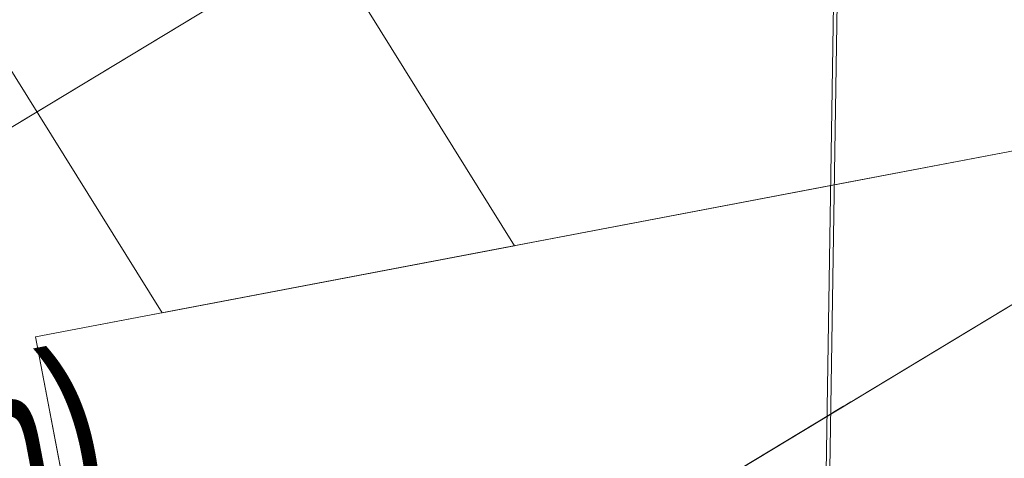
# Model space of a CAD drawing. Extents: x 3503739 to 3504470, y 5375172 to 5375561.
# Tile 40 of 142: x 3504139.91 to 3504141.087, y 5375387.775 to 5375388.299. Entities that reach past the tile are written whole.
import ezdxf

# ---------------------------------------------------------------- set-up
doc = ezdxf.new("R2010")
doc.units = 0
doc.header["$MEASUREMENT"] = 0
doc.layers.add('_4WP_KANALISATIO', color=7, linetype='Continuous')
doc.layers.add('BHM_WA', color=7, linetype='Continuous')
doc.styles.add('82', font='TXT', dxfattribs={"width": 0.7, "height": 0.2})

msp = doc.modelspace()

# ---------------------------------------------------------------- linework, layer by layer
at = {"layer": 'BHM_WA', "color": 254, "linetype": 'Continuous', "lineweight": 9}
for p, q in [((3504141.1081, 5375388.1445), (3504140.8834, 5375388.1017)), ((3504139.9293, 5375387.9198), (3504140.0432, 5375387.3223)), ((3504139.9293, 5375387.9198), (3504140.0432, 5375387.3223))]:
    msp.add_line(p, q, dxfattribs=at)
at = {"layer": 'BHM_WA', "color": 252, "linetype": 'Continuous', "lineweight": 9}
msp.add_polyline3d([(3504133.9712, 5375386.7994, 0), (3504140.2637, 5375387.0411, 0), (3504140.5154, 5375386.8006, 0), (3504136.8479, 5375384.0502, 0), (3504141.9153, 5375387.1137, 0), (3504149.1475, 5375389.1597, 0), (3504149.2157, 5375393.0731, 0), (3504140.9514, 5375392.4242, 0), (3504140.8745, 5375387.5333, 0), (3504140.9514, 5375392.4242, 0), (3504133.9712, 5375386.7994, 0), (3504140.2637, 5375387.0411, 0), (3504140.8745, 5375387.5333, 0), (3504141.4515, 5375387.4849, 0), (3504149.2157, 5375393.0731, 0), (3504140.9514, 5375392.4242, 0), (3504140.9458, 5375392.4296, 0), (3504133.9605, 5375386.8007, 0)], dxfattribs=at)
at = {"layer": 'BHM_WA', "color": 254, "linetype": 'Continuous', "lineweight": 9}
for points in [[(3504140.9433, 5375392.1806, 0), (3504140.8702, 5375387.5298, 0)], [(3504140.8702, 5375387.5298, 0), (3504140.9433, 5375392.1806, 0)], [(3504135.9271, 5375387.0711, 0), (3504136.1253, 5375387.2775, 0), (3504137.0129, 5375386.4251, 0), (3504141.8656, 5375389.3588, 0), (3504142.2795, 5375388.6742, 0), (3504141.1386, 5375387.9845, 0), (3504142.2795, 5375388.6742, 0), (3504141.8656, 5375389.3588, 0), (3504140.8939, 5375388.7714, 0), (3504137.8805, 5375386.9496, 0), (3504137.8618, 5375386.9383, 0), (3504137.0129, 5375386.4251, 0), (3504136.5355, 5375386.8835, 0), (3504136.5211, 5375386.8974, 0), (3504136.1253, 5375387.2775, 0), (3504135.9271, 5375387.0711, 0)], [(3504136.9014, 5375385.4229, 0), (3504142.2795, 5375388.6742, 0), (3504141.8656, 5375389.3588, 0), (3504140.8939, 5375388.7714, 0), (3504137.8805, 5375386.9496, 0), (3504137.8618, 5375386.9383, 0), (3504137.0129, 5375386.4251, 0)], [(3504140.0805, 5375387.9486, 0), (3504140.5016, 5375388.0289, 0), (3504139.7534, 5375389.2309, 0), (3504139.3322, 5375389.1506, 0), (3504140.0805, 5375387.9486, 0), (3504140.5016, 5375388.0289, 0), (3504139.7534, 5375389.2309, 0), (3504139.3322, 5375389.1506, 0), (3504140.0805, 5375387.9486, 0)], [(3504139.3322, 5375389.1506, 0), (3504140.0805, 5375387.9486, 0), (3504140.5016, 5375388.0289, 0), (3504139.7534, 5375389.2309, 0), (3504139.3322, 5375389.1506, 0), (3504140.0805, 5375387.9486, 0), (3504140.5016, 5375388.0289, 0), (3504139.7534, 5375389.2309, 0), (3504139.3322, 5375389.1506, 0)], [(3504140.8939, 5375388.7714, 0), (3504137.8805, 5375386.9496, 0), (3504137.8618, 5375386.9383, 0), (3504137.0129, 5375386.4251, 0)], [(3504136.9014, 5375385.4229, 0), (3504139.5214, 5375387.0068, 0), (3504139.5317, 5375387.013, 0), (3504140.8791, 5375387.8276, 0), (3504140.8807, 5375387.8285, 0), (3504140.8827, 5375387.8298, 0), (3504140.8847, 5375387.831, 0), (3504140.8867, 5375387.8322, 0), (3504140.8887, 5375387.8334, 0), (3504140.8907, 5375387.8346, 0), (3504140.8926, 5375387.8357, 0), (3504140.8945, 5375387.8369, 0), (3504140.8963, 5375387.838, 0), (3504140.8981, 5375387.839, 0), (3504140.8998, 5375387.8401, 0), (3504140.9015, 5375387.8411, 0), (3504140.9031, 5375387.8421, 0), (3504140.9047, 5375387.843, 0), (3504140.9062, 5375387.8439, 0), (3504140.9076, 5375387.8448, 0), (3504140.909, 5375387.8456, 0), (3504140.9115, 5375387.8472, 0), (3504140.9137, 5375387.8485, 0), (3504142.2795, 5375388.6742, 0)], [(3504141.1081, 5375388.1445, 0), (3504140.8834, 5375388.1017, 0), (3504139.9293, 5375387.9198, 0)], [(3504139.9293, 5375387.9198, 0), (3504140.8834, 5375388.1017, 0), (3504141.1081, 5375388.1445, 0)], [(3504141.1081, 5375388.1445, 0), (3504139.9293, 5375387.9198, 0), (3504140.8834, 5375388.1017, 0), (3504141.1081, 5375388.1445, 0)], [(3504141.1386, 5375387.9845, 0), (3504141.1081, 5375388.1445, 0), (3504141.1386, 5375387.9845, 0), (3504141.1081, 5375388.1445, 0), (3504140.8834, 5375388.1017, 0), (3504139.9293, 5375387.9198, 0), (3504140.0432, 5375387.3223, 0)], [(3504141.1081, 5375388.1445, 0), (3504140.8834, 5375388.1017, 0), (3504139.9293, 5375387.9198, 0), (3504140.0981, 5375387.0348, 0)], [(3504141.1081, 5375388.1445, 0), (3504140.8834, 5375388.1017, 0), (3504139.9293, 5375387.9198, 0), (3504140.1541, 5375386.741, 0)], [(3504140.0981, 5375387.0348, 0), (3504139.9293, 5375387.9198, 0), (3504140.1541, 5375386.741, 0)]]:
    msp.add_polyline3d(points, dxfattribs=at)

# ---------------------------------------------------------------- texts
at = {"layer": '_4WP_KANALISATIO', "color": 1, "linetype": 'Continuous', "style": '82', "width": 0.7}
msp.add_text('S 320,39 (bhm)', height=0.2, rotation=10.7963, dxfattribs=at).set_placement((3504138.7584, 5375387.4689))

doc.saveas('drawing.dxf')
